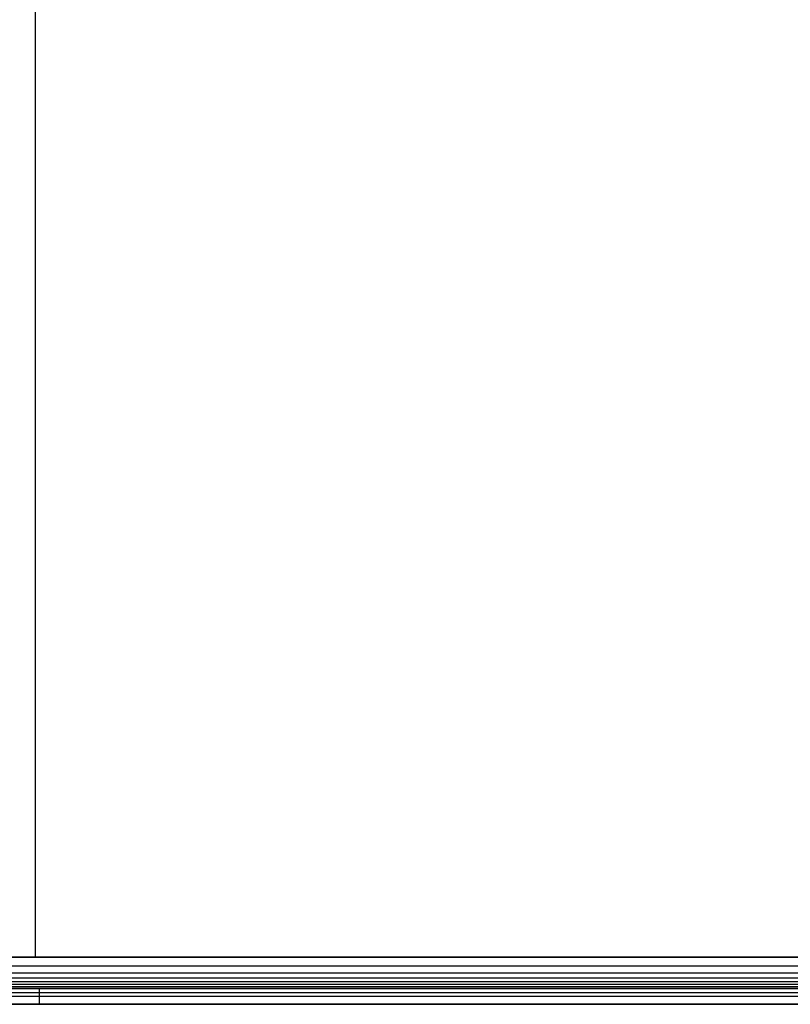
# Model space of a CAD drawing. Header units: millimetres. Extents: x -2489 to -2089, y -61 to 330.
# Tile 53 of 256: x -2391 to -2293, y 0 to 125. Entities that reach past the tile are written whole.
import ezdxf

# ---------------------------------------------------------------- set-up
doc = ezdxf.new("R2010")
doc.units = ezdxf.units.MM
doc.layers.add('Layer 01', color=7, linetype='Continuous', true_color=0x000000)

msp = doc.modelspace()

# ---------------------------------------------------------------- linework, layer by layer
at = {"layer": 'Layer 01'}
for p, q in [((-2388.83, 6, 16), (-2388.83, 264, 16)), ((-2388.83, 6, 14), (-2388.83, 264, 14)), ((-2488.83, 6, 15), (-2288.83, 6, 15)), ((-2388.83, 6, 16), (-2388.83, 6, 14)), ((-2478.19, 2, 5), (-2288.83, 2, 5)), ((-2388.83, 2), (-2388.83, 2, 10)), ((-2388.33, 0), (-2388.33, 2)), ((-2288.83, 1), (-2487.83, 1)), ((-2478.19, 0, 5), (-2288.83, 0, 5)), ((-2388.83, 0, 10), (-2388.83, 0))]:
    msp.add_line(p, q, dxfattribs=at)
for points, degree in [([(-2288.83, 6, 16), (-2388.83, 6, 16), (-2488.83, 6, 16)], 2), ([(-2488.83, 6, 14), (-2422.16, 6, 14), (-2355.5, 6, 14), (-2288.83, 6, 14)], 3), ([(-2488.83, 6, 16), (-2388.83, 6, 16), (-2288.83, 6, 16)], 2), ([(-2488.83, 6, 14), (-2388.83, 6, 14), (-2288.83, 6, 14)], 2), ([(-2488.83, 4.88, 13.93), (-2388.83, 4.88, 13.93), (-2288.83, 4.88, 13.93)], 2), ([(-2488.83, 4.01, 13.73), (-2388.83, 4.01, 13.73), (-2288.83, 4.01, 13.73)], 2), ([(-2488.83, 3.37, 13.44), (-2388.83, 3.37, 13.44), (-2288.83, 3.37, 13.44)], 2), ([(-2488.83, 2.91, 13.09), (-2388.83, 2.91, 13.09), (-2288.83, 2.91, 13.09)], 2), ([(-2488.83, 2.56, 12.63), (-2388.83, 2.56, 12.63), (-2288.83, 2.56, 12.63)], 2), ([(-2488.83, 2.27, 11.99), (-2388.83, 2.27, 11.99), (-2288.83, 2.27, 11.99)], 2), ([(-2488.83, 2.07, 11.12), (-2388.83, 2.07, 11.12), (-2288.83, 2.07, 11.12)], 2), ([(-2288.83, 2, 10), (-2355.5, 2, 10), (-2422.16, 2, 10), (-2488.83, 2, 10)], 3), ([(-2488.83, 1.5, 14.5), (-2388.83, 1.5, 14.5), (-2288.83, 1.5, 14.5)], 2), ([(-2487.83, 2), (-2388.33, 2), (-2288.83, 2)], 2), ([(-2488.83, 0, 10), (-2388.83, 0, 10), (-2288.83, 0, 10)], 2), ([(-2288.83, 0), (-2388.33, 0), (-2487.83, 0)], 2)]:
    msp.add_open_spline(points, degree=degree, dxfattribs=at)

doc.saveas('drawing.dxf')
